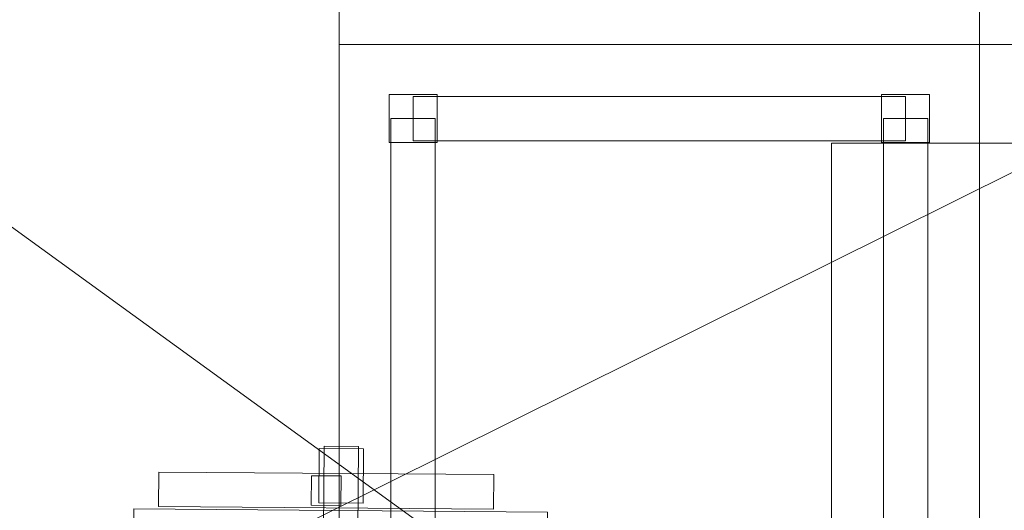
# Model space of a CAD drawing. Header units: millimetres. Extents: x -1675 to 29381, y -3645 to 22555.
# Tile 93 of 256: x 1682 to 2682, y 8636 to 9134. Entities that reach past the tile are written whole.
import ezdxf

# ---------------------------------------------------------------- set-up
doc = ezdxf.new("R2010")
doc.units = ezdxf.units.MM
doc.layers.add('A-GENM-____-OTLN', color=13, linetype='Continuous', lineweight=9)

msp = doc.modelspace()

# ---------------------------------------------------------------- meshes
at = {"layer": 'A-GENM-____-OTLN'}
mesh = msp.add_polyface(dxfattribs=at)
corners = [(4706.02, 290, 1), (6.83, 0, 1), (407.59, 290, 1), (4706.02, 390, 1), (5006.02, 390, 1), (9606.02, 290, 1), (9306.02, 390, 1), (9606.02, 390, 1), (13776.02, 5670, 1), (13776.02, 9963.57, 1), (14006.02, 10130, 1), (5006.02, 290, 1), (9306.02, 290, 1), (14006.02, 0, 1), (13776.02, 290, 1), (9856.02, 290, 1), (9306.02, 5670, 1), (9606.02, 5670, 1), (9606.02, 5220, 1), (9306.02, 5220, 1), (9306.02, 5670, 1), (256.83, 9170, 1), (6.83, 10130, 1), (256.83, 10130, 1), (256.83, 290, 1), (256.83, 7770, 1), (256.83, 1330, 1), (256.83, 6170, 1), (256.83, 4310, 1), (13776.02, 10130, 1), (4706.02, 5220, 1), (5006.02, 5670, 1), (5006.02, 5220, 1), (4706.02, 5670, 1), (256.83, 10130.71, 1), (13776.02, 10169.34, 1), (6.83, 10170, 1), (256.83, 10170, 1), (14006.02, 10170, 1), (13776.02, 10170, 1), (256.83, 10225.04, 1), (13776.02, 10470, 1), (14006.02, 10470, 1), (4706.02, 11204.55, 1), (5006.02, 11190, 1), (4706.02, 11190, 1), (5006.02, 11270.6, 1), (256.83, 10770, 1)]
mesh.append_faces([[corners[k] for k in face] for face in [(5, 6, 7), (17, 16, 20), (30, 31, 32), (31, 30, 33), (43, 44, 45)]], dxfattribs={"vtx0": -1})
mesh.append_faces([[corners[k] for k in face] for face in [(0, 1, 2), (6, 5, 12), (1, 11, 13), (8, 13, 14), (21, 22, 23), (25, 22, 21), (27, 22, 25), (28, 22, 27), (22, 28, 1), (35, 10, 29), (34, 36, 37), (36, 34, 22), (44, 43, 46)]], dxfattribs={"vtx0": -1, "vtx1": -1})
mesh.append_faces([[corners[k] for k in face] for face in [(11, 1, 0), (13, 12, 5)]], dxfattribs={"vtx0": -1, "vtx1": -1, "vtx2": -1})
mesh.append_faces([[corners[k] for k in face] for face in [(0, 4, 11), (13, 11, 12), (16, 17, 18), (10, 9, 29), (22, 34, 23), (38, 35, 39), (36, 40, 37)]], dxfattribs={"vtx0": -1, "vtx2": -1})
mesh.append_faces([[corners[k] for k in face] for face in [(8, 9, 10), (15, 14, 13), (5, 15, 13), (24, 2, 1), (26, 24, 1), (28, 26, 1), (47, 40, 36)]], dxfattribs={"vtx1": -1, "vtx2": -1})
mesh.append_faces([[corners[k] for k in face] for face in [(0, 3, 4), (18, 19, 16), (39, 41, 42)]], dxfattribs={"vtx2": -1})
mesh = msp.add_polyface(dxfattribs=at)
corners = [(2006.83, 10508.55, 710), (2006.83, 9108.55, 710), (2006.83, 9108.55, 750), (2006.83, 10508.55, 750)]
mesh.append_faces([[corners[k] for k in face] for face in [(0, 1, 2, 3)]])
mesh = msp.add_polyface(dxfattribs=at)
corners = [(2656.83, 10508.55, 750), (2006.83, 10508.55, 750), (2006.83, 9108.55, 750), (2656.83, 9108.55, 750)]
mesh.append_faces([[corners[k] for k in face] for face in [(1, 2, 3, 0)]])
mesh = msp.add_polyface(dxfattribs=at)
corners = [(2656.83, 9108.55, 710), (2006.83, 9108.55, 710), (2006.83, 10508.55, 710), (2656.83, 10508.55, 710)]
mesh.append_faces([[corners[k] for k in face] for face in [(3, 0, 1, 2)]])
mesh = msp.add_polyface(dxfattribs=at)
corners = [(2656.83, 10508.55, 710), (2656.83, 9108.55, 710), (2656.83, 9108.55, 750), (2656.83, 10508.55, 750)]
mesh.append_faces([[corners[k] for k in face] for face in [(0, 1, 2, 3)]])
mesh = msp.add_polyface(dxfattribs=at)
corners = [(3306.83, 10508.55, 750), (2656.83, 10508.55, 750), (2656.83, 9108.55, 750), (3306.83, 9108.55, 750)]
mesh.append_faces([[corners[k] for k in face] for face in [(1, 2, 3, 0)]])
mesh = msp.add_polyface(dxfattribs=at)
corners = [(3306.83, 9108.55, 710), (2656.83, 9108.55, 710), (2656.83, 10508.55, 710), (3306.83, 10508.55, 710)]
mesh.append_faces([[corners[k] for k in face] for face in [(3, 0, 1, 2)]])
mesh = msp.add_polyface(dxfattribs=at)
corners = [(2656.83, 9108.55, 710), (2656.83, 10508.55, 710), (2656.83, 10508.55, 750), (2656.83, 9108.55, 750)]
mesh.append_faces([[corners[k] for k in face] for face in [(2, 3, 0, 1)]])
mesh = msp.add_polyface(dxfattribs=at)
corners = [(7842.5, 5670, 2949), (5006.02, 5670, 2949), (5006.02, 10130, 2949), (4706.02, 390, 2949), (4706.02, 290, 2949), (407.59, 290, 2949), (5006.02, 390, 2949), (4706.02, 5220, 2949), (5006.02, 5220, 2949), (256.83, 1330, 2949), (256.83, 290, 2949), (256.83, 9170, 2949), (256.83, 10130, 2949), (256.83, 4310, 2949), (256.83, 7770, 2949), (256.83, 6170, 2949), (4706.02, 5670, 2949), (5006.02, 5670, 2949), (256.83, 10130.71, 2949), (5006.02, 10144.28, 2949), (256.83, 10170, 2949), (5006.02, 10170, 2949), (6.83, 0, 2949), (5006.02, 290, 2949), (6.83, 10130, 2949), (6.83, 10170, 2949)]
mesh.append_faces([[corners[k] for k in face] for face in [(24, 13, 22), (25, 18, 24)]], dxfattribs={"vtx0": -1, "vtx1": -1})
mesh.append_faces([[corners[k] for k in face] for face in [(0, 1, 2), (3, 4, 5), (0, 3, 5), (0, 6, 3), (5, 7, 8), (9, 7, 5), (5, 10, 9), (11, 12, 2), (0, 5, 8), (13, 7, 9), (14, 11, 2), (1, 0, 8), (15, 7, 13), (16, 2, 17), (17, 1, 8), (7, 15, 16), (1, 17, 2), (14, 16, 15), (2, 16, 14), (2, 18, 19), (18, 2, 12), (19, 20, 21), (20, 19, 18), (4, 22, 5), (4, 3, 6), (23, 22, 4), (4, 6, 23), (11, 24, 12), (10, 5, 22), (14, 24, 11), (9, 10, 22), (15, 24, 14), (13, 9, 22), (13, 24, 15), (7, 17, 8), (17, 7, 16), (24, 18, 12), (18, 25, 20)]], dxfattribs={"vtx0": -1, "vtx1": -1, "vtx2": -1})
mesh = msp.add_polyface(dxfattribs=at)
corners = [(9306.02, 6729.02, 2949), (9306.02, 5670, 2949), (9306.02, 5670, 2949), (9306.02, 5670, 2949), (7842.5, 5670, 2949), (5006.02, 10130, 2949), (9306.02, 10130, 2949), (5006.02, 10144.28, 2949), (9306.02, 10156.57, 2949), (5006.02, 10170, 2949), (9606.02, 5220, 2949), (13776.02, 290, 2949), (9856.02, 290, 2949), (9606.02, 290, 2949), (9606.02, 390, 2949), (5006.02, 390, 2949), (9306.02, 290, 2949), (5006.02, 290, 2949), (9306.02, 5220, 2949), (9606.02, 5670, 2949), (13776.02, 9963.57, 2949), (13776.02, 5670, 2949), (9306.02, 390, 2949), (13776.02, 10130, 2949), (13776.02, 10169.34, 2949), (9306.02, 10170, 2949), (14006.02, 10130, 2949), (6.83, 0, 2949), (14006.02, 0, 2949)]
mesh.append_faces([[corners[k] for k in face] for face in [(27, 17, 28)]], dxfattribs={"vtx0": -1, "vtx1": -1})
mesh.append_faces([[corners[k] for k in face] for face in [(4, 0, 2), (5, 6, 0), (0, 4, 5), (6, 7, 8), (7, 6, 5), (9, 8, 7), (10, 11, 12), (12, 13, 14), (15, 16, 17), (18, 4, 3), (19, 1, 0), (0, 20, 21), (10, 12, 14), (16, 15, 22), (19, 0, 21), (10, 14, 22), (10, 19, 21), (4, 22, 15), (22, 4, 18), (11, 10, 21), (22, 18, 10), (20, 6, 23), (6, 20, 0), (23, 8, 24), (8, 23, 6), (25, 24, 8), (13, 22, 14), (21, 20, 26), (22, 13, 16), (21, 28, 11), (28, 17, 16), (12, 11, 28), (28, 16, 13), (13, 12, 28), (3, 19, 10), (10, 18, 3), (26, 20, 23)]], dxfattribs={"vtx0": -1, "vtx1": -1, "vtx2": -1})
mesh.append_faces([[corners[k] for k in face] for face in [(0, 1, 2), (19, 3, 1)]], dxfattribs={"vtx0": -1, "vtx2": -1})
mesh.append_faces([[corners[k] for k in face] for face in [(2, 3, 4)]], dxfattribs={"vtx1": -1, "vtx2": -1})
mesh = msp.add_polyface(dxfattribs=at)
corners = [(14006.02, 0, -50), (6.83, 10130, -50), (14006.02, 10130, -50)]
mesh.append_faces([[corners[k] for k in face] for face in [(1, 2, 0)]])
mesh = msp.add_polyface(dxfattribs=at)
corners = [(6.83, 0, -50), (6.83, 10130, -50), (14006.02, 0, -50)]
mesh.append_faces([[corners[k] for k in face] for face in [(1, 2, 0)]])
mesh = msp.add_polyface(dxfattribs=at)
corners = [(14006.02, 10130), (6.83, 0), (14006.02, 0)]
mesh.append_faces([[corners[k] for k in face] for face in [(1, 2, 0)]])
mesh = msp.add_polyface(dxfattribs=at)
corners = [(6.83, 10130), (6.83, 0), (14006.02, 10130)]
mesh.append_faces([[corners[k] for k in face] for face in [(1, 2, 0)]])
mesh = msp.add_polyface(dxfattribs=at)
corners = [(14006.02, 0, 2950), (6.83, 10130, 2950), (14006.02, 10130, 2950)]
mesh.append_faces([[corners[k] for k in face] for face in [(1, 2, 0)]])
mesh = msp.add_polyface(dxfattribs=at)
corners = [(6.83, 0, 2950), (6.83, 10130, 2950), (14006.02, 0, 2950)]
mesh.append_faces([[corners[k] for k in face] for face in [(1, 2, 0)]])
mesh = msp.add_polyface(dxfattribs=at)
corners = [(14006.02, 10130, 3000), (6.83, 0, 3000), (14006.02, 0, 3000)]
mesh.append_faces([[corners[k] for k in face] for face in [(1, 2, 0)]])
mesh = msp.add_polyface(dxfattribs=at)
corners = [(6.83, 10130, 3000), (6.83, 0, 3000), (14006.02, 10130, 3000)]
mesh.append_faces([[corners[k] for k in face] for face in [(1, 2, 0)]])
mesh = msp.add_polyface(dxfattribs=at)
corners = [(9306.02, 6729.02, 1), (9306.02, 5670, 1), (9306.02, 5670, 1), (9306.02, 5670, 1), (7842.5, 5670, 1), (5006.02, 5670, 1), (5006.02, 10130, 1), (9306.02, 10130, 1), (9606.02, 5220, 1), (13776.02, 290, 1), (9856.02, 290, 1), (9606.02, 290, 1), (9606.02, 390, 1), (5006.02, 390, 1), (9306.02, 290, 1), (5006.02, 290, 1), (4706.02, 390, 1), (4706.02, 290, 1), (407.59, 290, 1), (9306.02, 5220, 1), (9606.02, 5670, 1), (13776.02, 9963.57, 1), (13776.02, 5670, 1), (9306.02, 390, 1), (4706.02, 5220, 1), (5006.02, 5220, 1), (256.83, 1330, 1), (256.83, 290, 1), (256.83, 9170, 1), (256.83, 10130, 1), (256.83, 4310, 1), (256.83, 7770, 1), (256.83, 6170, 1), (4706.02, 5670, 1), (5006.02, 5670, 1), (13776.02, 10130, 1), (256.83, 10130.71, 1)]
mesh.append_faces([[corners[k] for k in face] for face in [(13, 14, 15)]], dxfattribs={"vtx0": -1})
mesh.append_faces([[corners[k] for k in face] for face in [(19, 4, 3), (14, 13, 23), (9, 8, 22), (30, 24, 26), (32, 24, 30), (33, 6, 34), (34, 5, 25), (24, 32, 33), (31, 33, 32), (21, 7, 35), (36, 6, 29)]], dxfattribs={"vtx0": -1, "vtx1": -1})
mesh.append_faces([[corners[k] for k in face] for face in [(4, 0, 2), (4, 5, 6), (6, 7, 0), (0, 4, 6), (8, 10, 12), (4, 16, 18), (20, 0, 22), (4, 23, 13), (23, 4, 19), (26, 24, 18), (4, 18, 25), (5, 4, 25), (5, 34, 6), (6, 33, 31), (7, 21, 0)]], dxfattribs={"vtx0": -1, "vtx1": -1, "vtx2": -1})
mesh.append_faces([[corners[k] for k in face] for face in [(0, 1, 2), (8, 9, 10), (0, 21, 22), (8, 12, 23), (4, 13, 16), (23, 19, 8), (18, 24, 25)]], dxfattribs={"vtx0": -1, "vtx2": -1})
mesh.append_faces([[corners[k] for k in face] for face in [(2, 3, 4), (20, 1, 0), (8, 20, 22), (28, 29, 6), (31, 28, 6)]], dxfattribs={"vtx1": -1, "vtx2": -1})
mesh.append_faces([[corners[k] for k in face] for face in [(10, 11, 12), (16, 17, 18), (18, 27, 26)]], dxfattribs={"vtx2": -1})
mesh = msp.add_polyface(dxfattribs=at)
corners = [(2006.83, 9108.55, 710), (2006.83, 7708.55, 710), (2006.83, 7708.55, 750), (2006.83, 9108.55, 750)]
mesh.append_faces([[corners[k] for k in face] for face in [(0, 1, 2, 3)]])
mesh = msp.add_polyface(dxfattribs=at)
corners = [(2656.83, 9108.55, 710), (2006.83, 9108.55, 710), (2006.83, 9108.55, 750), (2656.83, 9108.55, 750)]
mesh.append_faces([[corners[k] for k in face] for face in [(0, 1, 2, 3)]])
mesh = msp.add_polyface(dxfattribs=at)
corners = [(2656.83, 9108.55, 750), (2006.83, 9108.55, 750), (2006.83, 7708.55, 750), (2656.83, 7708.55, 750)]
mesh.append_faces([[corners[k] for k in face] for face in [(1, 2, 3, 0)]])
mesh = msp.add_polyface(dxfattribs=at)
corners = [(2656.83, 7708.55, 710), (2006.83, 7708.55, 710), (2006.83, 9108.55, 710), (2656.83, 9108.55, 710)]
mesh.append_faces([[corners[k] for k in face] for face in [(3, 0, 1, 2)]])
mesh = msp.add_polyface(dxfattribs=at)
corners = [(2006.83, 9108.55, 710), (2656.83, 9108.55, 710), (2656.83, 9108.55, 750), (2006.83, 9108.55, 750)]
mesh.append_faces([[corners[k] for k in face] for face in [(2, 3, 0, 1)]])
mesh = msp.add_polyface(dxfattribs=at)
corners = [(2656.83, 9108.55, 710), (2656.83, 7708.55, 710), (2656.83, 7708.55, 750), (2656.83, 9108.55, 750)]
mesh.append_faces([[corners[k] for k in face] for face in [(0, 1, 2, 3)]])
mesh = msp.add_polyface(dxfattribs=at)
corners = [(3306.83, 9108.55, 710), (2656.83, 9108.55, 710), (2656.83, 9108.55, 750), (3306.83, 9108.55, 750)]
mesh.append_faces([[corners[k] for k in face] for face in [(0, 1, 2, 3)]])
mesh = msp.add_polyface(dxfattribs=at)
corners = [(3306.83, 9108.55, 750), (2656.83, 9108.55, 750), (2656.83, 7708.55, 750), (3306.83, 7708.55, 750)]
mesh.append_faces([[corners[k] for k in face] for face in [(1, 2, 3, 0)]])
mesh = msp.add_polyface(dxfattribs=at)
corners = [(3306.83, 7708.55, 710), (2656.83, 7708.55, 710), (2656.83, 9108.55, 710), (3306.83, 9108.55, 710)]
mesh.append_faces([[corners[k] for k in face] for face in [(3, 0, 1, 2)]])
mesh = msp.add_polyface(dxfattribs=at)
corners = [(2656.83, 7708.55, 710), (2656.83, 9108.55, 710), (2656.83, 9108.55, 750), (2656.83, 7708.55, 750)]
mesh.append_faces([[corners[k] for k in face] for face in [(2, 3, 0, 1)]])
mesh = msp.add_polyface(dxfattribs=at)
corners = [(2656.83, 9108.55, 710), (3306.83, 9108.55, 710), (3306.83, 9108.55, 750), (2656.83, 9108.55, 750)]
mesh.append_faces([[corners[k] for k in face] for face in [(2, 3, 0, 1)]])
mesh = msp.add_polyface(dxfattribs=at)
corners = [(2057.45, 9057.92, 50), (2057.45, 9009.17, 50), (2057.45, 9009.17, 710), (2057.45, 9057.92, 710)]
mesh.append_faces([[corners[k] for k in face] for face in [(3, 0, 1, 2)]])
mesh = msp.add_polyface(dxfattribs=at)
corners = [(2106.2, 9057.92, 50), (2057.45, 9057.92, 50), (2057.45, 9057.92, 710), (2106.2, 9057.92, 710)]
mesh.append_faces([[corners[k] for k in face] for face in [(3, 0, 1, 2)]])
mesh = msp.add_polyface(dxfattribs=at)
corners = [(2057.45, 9009.17, 50), (2057.45, 9057.92, 50), (2106.2, 9057.92, 50), (2106.2, 9009.17, 50)]
mesh.append_faces([[corners[k] for k in face] for face in [(1, 2, 3, 0)]])
mesh = msp.add_polyface(dxfattribs=at)
corners = [(2057.45, 9009.17, 710), (2106.2, 9009.17, 710), (2106.2, 9057.92, 710), (2057.45, 9057.92, 710)]
mesh.append_faces([[corners[k] for k in face] for face in [(2, 3, 0, 1)]])
mesh = msp.add_polyface(dxfattribs=at)
corners = [(2081.83, 9056.05, 640), (2081.83, 9011.05, 640), (2081.83, 9011.05, 710), (2081.83, 9056.05, 710)]
mesh.append_faces([[corners[k] for k in face] for face in [(3, 0, 1, 2)]])
mesh = msp.add_polyface(dxfattribs=at)
corners = [(2581.83, 9056.05, 640), (2081.83, 9056.05, 640), (2081.83, 9056.05, 710), (2581.83, 9056.05, 710)]
mesh.append_faces([[corners[k] for k in face] for face in [(0, 1, 2, 3)]])
mesh = msp.add_polyface(dxfattribs=at)
corners = [(2081.83, 9011.05, 640), (2081.83, 9056.05, 640), (2581.83, 9056.05, 640), (2581.83, 9011.05, 640)]
mesh.append_faces([[corners[k] for k in face] for face in [(2, 3, 0, 1)]])
mesh = msp.add_polyface(dxfattribs=at)
corners = [(2081.83, 9011.05, 710), (2581.83, 9011.05, 710), (2581.83, 9056.05, 710), (2081.83, 9056.05, 710)]
mesh.append_faces([[corners[k] for k in face] for face in [(3, 0, 1, 2)]])
mesh = msp.add_polyface(dxfattribs=at)
corners = [(2106.2, 9009.17, 50), (2106.2, 9057.92, 50), (2106.2, 9057.92, 710), (2106.2, 9009.17, 710)]
mesh.append_faces([[corners[k] for k in face] for face in [(1, 2, 3, 0)]])
mesh = msp.add_polyface(dxfattribs=at)
corners = [(2557.45, 9057.92, 50), (2557.45, 9009.17, 50), (2557.45, 9009.17, 710), (2557.45, 9057.92, 710)]
mesh.append_faces([[corners[k] for k in face] for face in [(3, 0, 1, 2)]])
mesh = msp.add_polyface(dxfattribs=at)
corners = [(2606.2, 9057.92, 50), (2557.45, 9057.92, 50), (2557.45, 9057.92, 710), (2606.2, 9057.92, 710)]
mesh.append_faces([[corners[k] for k in face] for face in [(0, 1, 2, 3)]])
mesh = msp.add_polyface(dxfattribs=at)
corners = [(2557.45, 9009.17, 50), (2557.45, 9057.92, 50), (2606.2, 9057.92, 50), (2606.2, 9009.17, 50)]
mesh.append_faces([[corners[k] for k in face] for face in [(1, 2, 3, 0)]])
mesh = msp.add_polyface(dxfattribs=at)
corners = [(2557.45, 9009.17, 710), (2606.2, 9009.17, 710), (2606.2, 9057.92, 710), (2557.45, 9057.92, 710)]
mesh.append_faces([[corners[k] for k in face] for face in [(2, 3, 0, 1)]])
mesh = msp.add_polyface(dxfattribs=at)
corners = [(2581.83, 9011.05, 640), (2581.83, 9056.05, 640), (2581.83, 9056.05, 710), (2581.83, 9011.05, 710)]
mesh.append_faces([[corners[k] for k in face] for face in [(1, 2, 3, 0)]])
mesh = msp.add_polyface(dxfattribs=at)
corners = [(2606.2, 9009.17, 50), (2606.2, 9057.92, 50), (2606.2, 9057.92, 710), (2606.2, 9009.17, 710)]
mesh.append_faces([[corners[k] for k in face] for face in [(1, 2, 3, 0)]])
mesh = msp.add_polyface(dxfattribs=at)
corners = [(2059.33, 9033.55, 640), (2059.33, 7783.55, 640), (2059.33, 7783.55, 710), (2059.33, 9033.55, 710)]
mesh.append_faces([[corners[k] for k in face] for face in [(0, 1, 2, 3)]])
mesh = msp.add_polyface(dxfattribs=at)
corners = [(2104.33, 7783.55, 640), (2059.33, 7783.55, 640), (2059.33, 9033.55, 640), (2104.33, 9033.55, 640)]
mesh.append_faces([[corners[k] for k in face] for face in [(2, 3, 0, 1)]])
mesh = msp.add_polyface(dxfattribs=at)
corners = [(2104.33, 7783.55, 710), (2104.33, 9033.55, 710), (2059.33, 9033.55, 710), (2059.33, 7783.55, 710)]
mesh.append_faces([[corners[k] for k in face] for face in [(1, 2, 3, 0)]])
mesh = msp.add_polyface(dxfattribs=at)
corners = [(2104.33, 9033.55, 640), (2059.33, 9033.55, 640), (2059.33, 9033.55, 710), (2104.33, 9033.55, 710)]
mesh.append_faces([[corners[k] for k in face] for face in [(3, 0, 1, 2)]])
mesh = msp.add_polyface(dxfattribs=at)
corners = [(2104.33, 7783.55, 640), (2104.33, 9033.55, 640), (2104.33, 9033.55, 710), (2104.33, 7783.55, 710)]
mesh.append_faces([[corners[k] for k in face] for face in [(2, 3, 0, 1)]])
mesh = msp.add_polyface(dxfattribs=at)
corners = [(2559.33, 9033.55, 640), (2559.33, 7783.55, 640), (2559.33, 7783.55, 710), (2559.33, 9033.55, 710)]
mesh.append_faces([[corners[k] for k in face] for face in [(0, 1, 2, 3)]])
mesh = msp.add_polyface(dxfattribs=at)
corners = [(2604.33, 7783.55, 640), (2559.33, 7783.55, 640), (2559.33, 9033.55, 640), (2604.33, 9033.55, 640)]
mesh.append_faces([[corners[k] for k in face] for face in [(2, 3, 0, 1)]])
mesh = msp.add_polyface(dxfattribs=at)
corners = [(2604.33, 7783.55, 710), (2604.33, 9033.55, 710), (2559.33, 9033.55, 710), (2559.33, 7783.55, 710)]
mesh.append_faces([[corners[k] for k in face] for face in [(1, 2, 3, 0)]])
mesh = msp.add_polyface(dxfattribs=at)
corners = [(2604.33, 9033.55, 640), (2559.33, 9033.55, 640), (2559.33, 9033.55, 710), (2604.33, 9033.55, 710)]
mesh.append_faces([[corners[k] for k in face] for face in [(0, 1, 2, 3)]])
mesh = msp.add_polyface(dxfattribs=at)
corners = [(2604.33, 7783.55, 640), (2604.33, 9033.55, 640), (2604.33, 9033.55, 710), (2604.33, 7783.55, 710)]
mesh.append_faces([[corners[k] for k in face] for face in [(2, 3, 0, 1)]])
mesh = msp.add_polyface(dxfattribs=at)
corners = [(2057.45, 9009.17, 50), (2106.2, 9009.17, 50), (2106.2, 9009.17, 710), (2057.45, 9009.17, 710)]
mesh.append_faces([[corners[k] for k in face] for face in [(1, 2, 3, 0)]])
mesh = msp.add_polyface(dxfattribs=at)
corners = [(2081.83, 9011.05, 640), (2581.83, 9011.05, 640), (2581.83, 9011.05, 710), (2081.83, 9011.05, 710)]
mesh.append_faces([[corners[k] for k in face] for face in [(2, 3, 0, 1)]])
mesh = msp.add_polyface(dxfattribs=at)
corners = [(2506.83, 9008.55, 2910), (2506.83, 7808.55, 2910), (2506.83, 7808.55, 2950), (2506.83, 9008.55, 2950)]
mesh.append_faces([[corners[k] for k in face] for face in [(0, 1, 2, 3)]])
mesh = msp.add_polyface(dxfattribs=at)
corners = [(2806.83, 9008.55, 2910), (2506.83, 9008.55, 2910), (2506.83, 9008.55, 2950), (2806.83, 9008.55, 2950)]
mesh.append_faces([[corners[k] for k in face] for face in [(0, 1, 2, 3)]])
mesh = msp.add_polyface(dxfattribs=at)
corners = [(2806.83, 7808.55, 2950), (2806.83, 9008.55, 2950), (2506.83, 9008.55, 2950), (2506.83, 7808.55, 2950)]
mesh.append_faces([[corners[k] for k in face] for face in [(2, 3, 0, 1)]])
mesh = msp.add_polyface(dxfattribs=at)
corners = [(2806.83, 7808.55, 2910), (2506.83, 7808.55, 2910), (2506.83, 9008.55, 2910), (2806.83, 9008.55, 2910)]
mesh.append_faces([[corners[k] for k in face] for face in [(3, 0, 1, 2)]])
mesh = msp.add_polyface(dxfattribs=at)
corners = [(2557.45, 9009.17, 50), (2606.2, 9009.17, 50), (2606.2, 9009.17, 710), (2557.45, 9009.17, 710)]
mesh.append_faces([[corners[k] for k in face] for face in [(2, 3, 0, 1)]])
mesh = msp.add_polyface(dxfattribs=at)
corners = [(1986.39, 8698.71, 35), (1985.96, 8643.71, 35), (1985.96, 8643.71, 95), (1986.39, 8698.71, 95)]
mesh.append_faces([[corners[k] for k in face] for face in [(3, 0, 1, 2)]])
mesh = msp.add_polyface(dxfattribs=at)
corners = [(2030.96, 8643.36, 35), (1985.96, 8643.71, 35), (1986.39, 8698.71, 35), (2031.39, 8698.36, 35)]
mesh.append_faces([[corners[k] for k in face] for face in [(2, 3, 0, 1)]])
mesh = msp.add_polyface(dxfattribs=at)
corners = [(2030.96, 8643.36, 95), (2031.39, 8698.36, 95), (1986.39, 8698.71, 95), (1985.96, 8643.71, 95)]
mesh.append_faces([[corners[k] for k in face] for face in [(2, 3, 0, 1)]])
mesh = msp.add_polyface(dxfattribs=at)
corners = [(2031.39, 8698.36, 35), (1986.39, 8698.71, 35), (1986.39, 8698.71, 95), (2031.39, 8698.36, 95)]
mesh.append_faces([[corners[k] for k in face] for face in [(3, 0, 1, 2)]])
mesh = msp.add_polyface(dxfattribs=at)
corners = [(1991.41, 8701.17, 82.5), (1989.1, 8401.18, 82.5), (1989.1, 8401.18, 117.5), (1991.41, 8701.17, 117.5)]
mesh.append_faces([[corners[k] for k in face] for face in [(0, 1, 2, 3)]])
mesh = msp.add_polyface(dxfattribs=at)
corners = [(2024.09, 8400.91, 82.5), (1989.1, 8401.18, 82.5), (1991.41, 8701.17, 82.5), (2026.41, 8700.9, 82.5)]
mesh.append_faces([[corners[k] for k in face] for face in [(3, 0, 1, 2)]])
mesh = msp.add_polyface(dxfattribs=at)
corners = [(2024.09, 8400.91, 117.5), (2026.41, 8700.9, 117.5), (1991.41, 8701.17, 117.5), (1989.1, 8401.18, 117.5)]
mesh.append_faces([[corners[k] for k in face] for face in [(1, 2, 3, 0)]])
mesh = msp.add_polyface(dxfattribs=at)
corners = [(2026.41, 8700.9, 82.5), (1991.41, 8701.17, 82.5), (1991.41, 8701.17, 117.5), (2026.41, 8700.9, 117.5)]
mesh.append_faces([[corners[k] for k in face] for face in [(3, 0, 1, 2)]])
mesh = msp.add_polyface(dxfattribs=at)
corners = [(2024.09, 8400.91, 82.5), (2026.41, 8700.9, 82.5), (2026.41, 8700.9, 117.5), (2024.09, 8400.91, 117.5)]
mesh.append_faces([[corners[k] for k in face] for face in [(2, 3, 0, 1)]])
mesh = msp.add_polyface(dxfattribs=at)
corners = [(2030.96, 8643.36, 35), (2031.39, 8698.36, 35), (2031.39, 8698.36, 95), (2030.96, 8643.36, 95)]
mesh.append_faces([[corners[k] for k in face] for face in [(2, 3, 0, 1)]])
mesh = msp.add_polyface(dxfattribs=at)
corners = [(1823.7, 8674.96, 612.5), (1823.43, 8639.96, 612.5), (1823.43, 8639.96, 647.5), (1823.7, 8674.96, 647.5)]
mesh.append_faces([[corners[k] for k in face] for face in [(0, 1, 2, 3)]])
mesh = msp.add_polyface(dxfattribs=at)
corners = [(2163.42, 8637.34, 612.5), (1823.43, 8639.96, 612.5), (1823.7, 8674.96, 612.5), (2163.69, 8672.34, 612.5)]
mesh.append_faces([[corners[k] for k in face] for face in [(2, 3, 0, 1)]])
mesh = msp.add_polyface(dxfattribs=at)
corners = [(2163.42, 8637.34, 647.5), (2163.69, 8672.34, 647.5), (1823.7, 8674.96, 647.5), (1823.43, 8639.96, 647.5)]
mesh.append_faces([[corners[k] for k in face] for face in [(2, 3, 0, 1)]])
mesh = msp.add_polyface(dxfattribs=at)
corners = [(2163.69, 8672.34, 612.5), (1823.7, 8674.96, 612.5), (1823.7, 8674.96, 647.5), (2163.69, 8672.34, 647.5)]
mesh.append_faces([[corners[k] for k in face] for face in [(0, 1, 2, 3)]])
mesh = msp.add_polyface(dxfattribs=at)
corners = [(1978.68, 8671.27, 440), (1978.44, 8641.27, 440), (1978.44, 8641.27, 640), (1978.68, 8671.27, 640)]
mesh.append_faces([[corners[k] for k in face] for face in [(3, 0, 1, 2)]])
mesh = msp.add_polyface(dxfattribs=at)
corners = [(2008.44, 8641.04, 440), (1978.44, 8641.27, 440), (1978.68, 8671.27, 440), (2008.68, 8671.04, 440)]
mesh.append_faces([[corners[k] for k in face] for face in [(3, 0, 1, 2)]])
mesh = msp.add_polyface(dxfattribs=at)
corners = [(2008.44, 8641.04, 640), (2008.68, 8671.04, 640), (1978.68, 8671.27, 640), (1978.44, 8641.27, 640)]
mesh.append_faces([[corners[k] for k in face] for face in [(1, 2, 3, 0)]])
mesh = msp.add_polyface(dxfattribs=at)
corners = [(2008.68, 8671.04, 440), (1978.68, 8671.27, 440), (1978.68, 8671.27, 640), (2008.68, 8671.04, 640)]
mesh.append_faces([[corners[k] for k in face] for face in [(3, 0, 1, 2)]])
mesh = msp.add_polyface(dxfattribs=at)
corners = [(2008.44, 8641.04, 440), (2008.68, 8671.04, 440), (2008.68, 8671.04, 640), (2008.44, 8641.04, 640)]
mesh.append_faces([[corners[k] for k in face] for face in [(1, 2, 3, 0)]])
mesh = msp.add_polyface(dxfattribs=at)
corners = [(2163.42, 8637.34, 612.5), (2163.69, 8672.34, 612.5), (2163.69, 8672.34, 647.5), (2163.42, 8637.34, 647.5)]
mesh.append_faces([[corners[k] for k in face] for face in [(1, 2, 3, 0)]])
mesh = msp.add_polyface(dxfattribs=at)
corners = [(1823.43, 8639.96, 612.5), (2163.42, 8637.34, 612.5), (2163.42, 8637.34, 647.5), (1823.43, 8639.96, 647.5)]
mesh.append_faces([[corners[k] for k in face] for face in [(2, 3, 0, 1)]])
mesh = msp.add_polyface(dxfattribs=at)
corners = [(1978.44, 8641.27, 440), (2008.44, 8641.04, 440), (2008.44, 8641.04, 640), (1978.44, 8641.27, 640)]
mesh.append_faces([[corners[k] for k in face] for face in [(1, 2, 3, 0)]])
mesh = msp.add_polyface(dxfattribs=at)
corners = [(1985.96, 8643.71, 35), (2030.96, 8643.36, 35), (2030.96, 8643.36, 95), (1985.96, 8643.71, 95)]
mesh.append_faces([[corners[k] for k in face] for face in [(2, 3, 0, 1)]])
mesh = msp.add_polyface(dxfattribs=at)
corners = [(1798.41, 8637.66, 400), (1794.87, 8177.67, 400), (1794.87, 8177.67, 470), (1798.41, 8637.66, 470)]
mesh.append_faces([[corners[k] for k in face] for face in [(0, 1, 2, 3)]])
mesh = msp.add_polyface(dxfattribs=at)
corners = [(2214.86, 8174.43, 400), (1794.87, 8177.67, 400), (1798.41, 8637.66, 400), (2218.4, 8634.42, 400)]
mesh.append_faces([[corners[k] for k in face] for face in [(3, 0, 1, 2)]])
mesh = msp.add_polyface(dxfattribs=at)
corners = [(2214.86, 8174.43, 470), (2218.4, 8634.42, 470), (1798.41, 8637.66, 470), (1794.87, 8177.67, 470)]
mesh.append_faces([[corners[k] for k in face] for face in [(1, 2, 3, 0)]])
mesh = msp.add_polyface(dxfattribs=at)
corners = [(2218.4, 8634.42, 400), (1798.41, 8637.66, 400), (1798.41, 8637.66, 470), (2218.4, 8634.42, 470)]
mesh.append_faces([[corners[k] for k in face] for face in [(3, 0, 1, 2)]])

doc.saveas('drawing.dxf')
